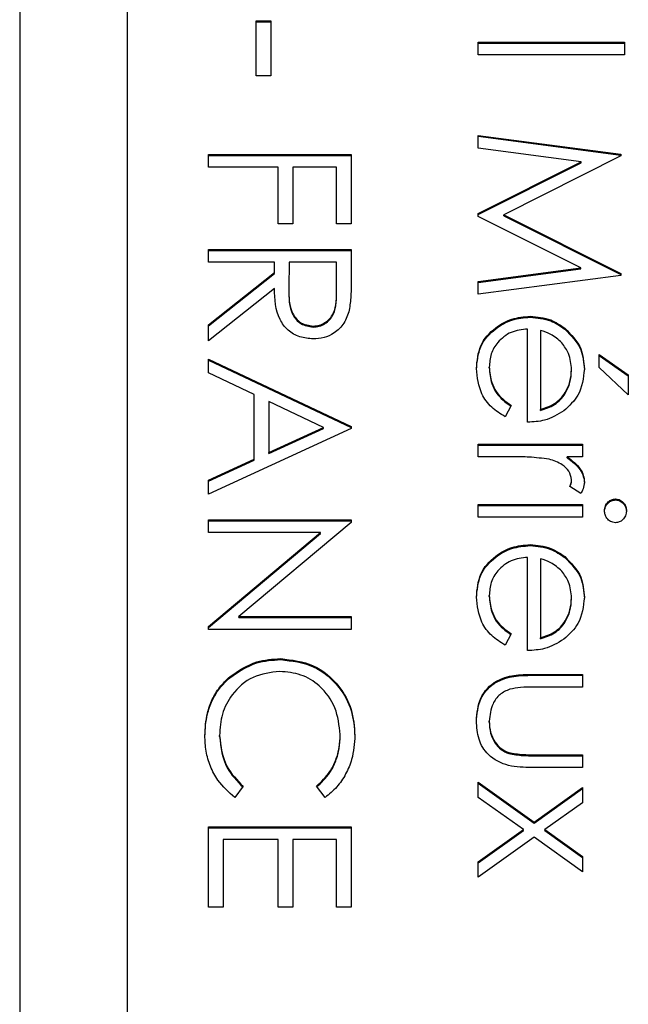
# Model space of a CAD drawing. Header units: millimetres. Extents: x 272 to 1443, y 39 to 1117.
# Tile 16 of 30: x 435.87 to 438.13, y 654.45 to 658.1. Entities that reach past the tile are written whole.
import ezdxf

# ---------------------------------------------------------------- set-up
doc = ezdxf.new("R2010")
doc.units = ezdxf.units.MM

msp = doc.modelspace()

# ---------------------------------------------------------------- linework, layer by layer
at = {"color": 7, "linetype": 'Continuous', "lineweight": 25}
for p, q in [((435.8722, 668.703), (435.8722, 628.7294)), ((436.2722, 628.7294), (436.2722, 668.703)), ((436.7486, 657.891), (436.7486, 658.0944)), ((436.7486, 658.0944), (436.8028, 658.0944)), ((436.7486, 658.0908), (436.8028, 658.0908)), ((436.8028, 658.0944), (436.8028, 657.891)), ((437.5722, 657.9684), (437.5722, 658.0159)), ((437.5722, 658.0159), (438.1149, 658.0159)), ((437.5722, 658.0123), (438.1149, 658.0123)), ((438.1149, 658.0159), (438.1149, 657.9684)), ((438.1149, 657.9684), (437.5722, 657.9684)), ((436.8028, 657.891), (436.7486, 657.891)), ((437.5722, 657.6701), (438.1013, 657.6003)), ((437.5722, 657.6224), (437.5722, 657.6701)), ((437.5722, 657.6665), (438.1013, 657.5967)), ((436.5722, 657.552), (436.5722, 657.5995)), ((436.5722, 657.5995), (437.1013, 657.5995)), ((436.5722, 657.5959), (437.1013, 657.5959)), ((437.1013, 657.5995), (437.1013, 657.3419)), ((437.9538, 657.5718), (437.5722, 657.6224)), ((438.1013, 657.5935), (437.6672, 657.3752)), ((438.1013, 657.6003), (438.1013, 657.5935)), ((436.83, 657.552), (436.5722, 657.552)), ((436.83, 657.3419), (436.83, 657.552)), ((436.8842, 657.552), (436.8842, 657.3419)), ((437.0471, 657.552), (436.8842, 657.552)), ((437.0471, 657.3419), (437.0471, 657.552)), ((437.5722, 657.3802), (437.9538, 657.5718)), ((437.5722, 657.3766), (437.9538, 657.5682)), ((437.9538, 657.5682), (437.9538, 657.5718)), ((437.5722, 657.3695), (437.5722, 657.3802)), ((437.9529, 657.1786), (437.5722, 657.3695)), ((437.6672, 657.3752), (438.1013, 657.1574)), ((437.6672, 657.3716), (437.6672, 657.3752)), ((437.6672, 657.3716), (438.1013, 657.1538)), ((436.8842, 657.3419), (436.83, 657.3419)), ((437.1013, 657.3419), (437.0471, 657.3419)), ((436.5722, 657.1995), (436.5722, 657.247)), ((436.5722, 657.247), (437.1013, 657.247)), ((436.5722, 657.2433), (437.1013, 657.2433)), ((437.1013, 657.247), (437.1013, 657.1411)), ((436.8164, 657.1995), (436.5722, 657.1995)), ((436.8164, 657.1609), (436.8164, 657.1995)), ((436.8707, 657.1995), (436.8699, 657.1027)), ((437.0471, 657.1995), (436.8707, 657.1995)), ((437.0471, 657.1004), (437.0471, 657.1995)), ((436.5722, 656.9667), (436.8164, 657.1609)), ((436.5722, 656.963), (436.8164, 657.1573)), ((436.8164, 657.1573), (436.8164, 657.1609)), ((437.5722, 657.128), (437.9529, 657.1786)), ((437.5722, 657.1243), (437.9529, 657.175)), ((438.1013, 657.1505), (437.5722, 657.0803)), ((437.9529, 657.175), (437.9529, 657.1786)), ((438.1013, 657.1574), (438.1013, 657.1505)), ((437.5722, 657.0803), (437.5722, 657.128)), ((436.8164, 657.1023), (436.5722, 656.908)), ((436.8699, 657.1009), (436.8699, 657.0972)), ((437.0471, 657.0967), (437.0471, 657.1004)), ((436.5722, 656.908), (436.5722, 656.9667)), ((437.7645, 656.9953), (437.7645, 656.9989)), ((436.9599, 656.9586), (436.9599, 656.9622)), ((437.7554, 656.6057), (437.7554, 656.9515)), ((437.8028, 656.9465), (437.8028, 656.6532)), ((437.8936, 656.9508), (437.8936, 656.9544)), ((438.0199, 656.809), (438.0199, 656.8566)), ((438.0199, 656.8566), (438.1285, 656.7815)), ((436.5722, 656.8402), (437.1013, 656.5893)), ((436.5722, 656.7884), (436.5722, 656.8402)), ((436.5722, 656.8365), (437.1013, 656.5857)), ((438.0199, 656.8529), (438.1285, 656.7778)), ((436.7418, 656.708), (436.5722, 656.7884)), ((437.6129, 656.8069), (437.6129, 656.8105)), ((437.9182, 656.7973), (437.9182, 656.8009)), ((438.1285, 656.7074), (438.0199, 656.809)), ((438.1285, 656.7815), (438.1285, 656.7074)), ((436.7418, 656.4682), (436.7418, 656.708)), ((436.9982, 656.5865), (436.7961, 656.6822)), ((436.7961, 656.6822), (436.7961, 656.4932)), ((437.6943, 656.6682), (437.6721, 656.6261)), ((437.8028, 656.6495), (437.8028, 656.6532)), ((437.1013, 656.5825), (436.5722, 656.3385)), ((436.7961, 656.4932), (436.9982, 656.5865)), ((436.7961, 656.4896), (436.9982, 656.5828)), ((436.9982, 656.5828), (436.9982, 656.5865)), ((437.1013, 656.5893), (437.1013, 656.5825)), ((436.7961, 656.4896), (436.7961, 656.4932)), ((437.5722, 656.4769), (437.5722, 656.5244)), ((437.5722, 656.5244), (437.9589, 656.5244)), ((437.5722, 656.5207), (437.9589, 656.5207)), ((437.9589, 656.5244), (437.9589, 656.4769)), ((436.5722, 656.3901), (436.7418, 656.4682)), ((436.5722, 656.3864), (436.7418, 656.4646)), ((436.7418, 656.4646), (436.7418, 656.4682)), ((437.7021, 656.4769), (437.5722, 656.4769)), ((437.9589, 656.4769), (437.902, 656.4769)), ((437.902, 656.4733), (437.902, 656.4769)), ((436.5722, 656.3385), (436.5722, 656.3901)), ((437.9182, 656.388), (437.9182, 656.3916)), ((437.9524, 656.3413), (437.9113, 656.3674)), ((438.0808, 656.3173), (438.0808, 656.321)), ((437.5722, 656.2532), (437.5722, 656.3006)), ((437.5722, 656.3006), (437.9589, 656.3006)), ((437.5722, 656.297), (437.9589, 656.297)), ((437.9589, 656.3006), (437.9589, 656.2532)), ((436.5722, 656.2436), (437.1013, 656.2436)), ((436.5722, 656.1961), (436.5722, 656.2436)), ((436.5722, 656.2399), (437.1013, 656.2399)), ((437.1013, 656.2436), (437.1013, 656.2336)), ((437.9589, 656.2532), (437.5722, 656.2532)), ((437.1013, 656.2336), (436.6849, 655.8842)), ((436.9877, 656.1961), (436.5722, 656.1961)), ((436.5722, 655.8476), (436.9877, 656.1961)), ((436.5722, 655.844), (436.9877, 656.1925)), ((436.9877, 656.1925), (436.9877, 656.1961)), ((437.7645, 656.1478), (437.7645, 656.1515)), ((437.7554, 655.7582), (437.7554, 656.104)), ((437.8028, 656.099), (437.8028, 655.8057)), ((437.8936, 656.1033), (437.8936, 656.107)), ((437.6129, 655.9594), (437.6129, 655.963)), ((437.9182, 655.9499), (437.9182, 655.9535)), ((436.6849, 655.8842), (437.1013, 655.8842)), ((436.6849, 655.8806), (436.6849, 655.8842)), ((436.6849, 655.8806), (437.1013, 655.8806)), ((437.1013, 655.8842), (437.1013, 655.8368)), ((436.5722, 655.8368), (436.5722, 655.8476)), ((437.1013, 655.8368), (436.5722, 655.8368)), ((437.6943, 655.8207), (437.6721, 655.7786)), ((437.8028, 655.8021), (437.8028, 655.8057)), ((436.8398, 655.7247), (436.8398, 655.7283)), ((436.6511, 655.6576), (436.6511, 655.6613)), ((437.7741, 655.6701), (437.9589, 655.6701)), ((437.7741, 655.6665), (437.7741, 655.6701)), ((437.7741, 655.6665), (437.9589, 655.6665)), ((437.9589, 655.6701), (437.9589, 655.6227)), ((437.9589, 655.6227), (437.7795, 655.6227)), ((437.6129, 655.4929), (437.6129, 655.4965)), ((436.6129, 655.4398), (436.6129, 655.4435)), ((437.0606, 655.4431), (437.0606, 655.4467)), ((437.6853, 655.376), (437.6853, 655.3796)), ((437.7795, 655.3718), (437.9589, 655.3718)), ((437.7795, 655.3682), (437.7795, 655.3718)), ((437.7795, 655.3682), (437.9589, 655.3682)), ((437.9589, 655.3718), (437.9589, 655.3243)), ((437.9589, 655.3243), (437.7706, 655.3243)), ((436.7011, 655.2546), (436.6696, 655.213)), ((437.0042, 655.213), (436.9724, 655.2546)), ((437.5722, 655.2701), (437.7798, 655.122)), ((437.5722, 655.2136), (437.5722, 655.2701)), ((437.5722, 655.2665), (437.7798, 655.1184)), ((437.7798, 655.122), (437.9589, 655.2498)), ((437.9589, 655.2498), (437.9589, 655.1933)), ((437.7402, 655.0938), (437.5722, 655.2136)), ((437.7798, 655.1184), (437.9589, 655.2461)), ((437.9589, 655.1933), (437.8194, 655.0938)), ((436.5722, 654.8063), (436.5722, 655.1046)), ((436.5722, 655.1046), (437.1013, 655.1046)), ((437.1013, 655.1046), (437.1013, 654.8063)), ((437.7798, 655.1184), (437.7798, 655.122)), ((436.5722, 655.1009), (437.1013, 655.1009)), ((437.5722, 654.974), (437.7402, 655.0938)), ((437.5722, 654.9704), (437.7402, 655.0902)), ((437.7798, 655.0656), (437.5722, 654.9176)), ((437.7402, 655.0902), (437.7402, 655.0938)), ((437.9589, 654.9379), (437.7798, 655.0656)), ((437.8194, 655.0938), (437.9589, 654.9944)), ((437.8194, 655.0902), (437.8194, 655.0938)), ((437.8194, 655.0902), (437.9589, 654.9907)), ((436.6265, 655.0571), (436.6265, 654.8063)), ((436.83, 655.0571), (436.6265, 655.0571)), ((436.83, 654.8063), (436.83, 655.0571)), ((436.8842, 655.0571), (436.8842, 654.8063)), ((437.0471, 655.0571), (436.8842, 655.0571)), ((437.0471, 654.8063), (437.0471, 655.0571)), ((437.9589, 654.9944), (437.9589, 654.9379)), ((437.5722, 654.9176), (437.5722, 654.974)), ((436.6265, 654.8063), (436.5722, 654.8063)), ((436.8842, 654.8063), (436.83, 654.8063)), ((437.1013, 654.8063), (437.0471, 654.8063))]:
    msp.add_line(p, q, dxfattribs=at)
for points, knots in [([(437.1013, 657.1411), (437.1014, 657.1187), (437.1015, 657.0786), (437.0964, 657.0388), (437.0941, 657.0213)], [0, 0, 0, 0, 0.56024, 1, 1, 1, 1]), ([(436.9598, 656.9148), (436.9431, 656.9161), (436.9096, 656.9189), (436.8652, 656.9451), (436.8207, 657.0047), (436.8182, 657.062), (436.8164, 657.1023)], [0, 0, 0, 0, 0.18712, 0.373979, 0.560911, 1, 1, 1, 1]), ([(436.8699, 657.1027), (436.87, 657.0702), (436.8702, 657.0296), (436.896, 656.9895), (436.9203, 656.9685), (436.9441, 656.9647), (436.9599, 656.9622)], [0, 0, 0, 0, 0.499827, 0.625498, 0.751208, 1, 1, 1, 1]), ([(436.8699, 657.099), (436.87, 657.0666), (436.8702, 657.0259), (436.896, 656.9858), (436.9203, 656.9648), (436.9441, 656.9611), (436.9599, 656.9586)], [0, 0, 0, 0, 0.499827, 0.625498, 0.751208, 1, 1, 1, 1]), ([(436.9599, 656.9622), (436.9677, 656.9628), (436.9832, 656.9639), (437.0043, 656.9744), (437.0222, 656.9893), (437.0481, 657.0285), (437.0475, 657.0685), (437.0471, 657.1004)], [0, 0, 0, 0, 0.1253074, 0.250617, 0.3759543, 0.5012806, 1, 1, 1, 1]), ([(436.9599, 656.9586), (436.9677, 656.9592), (436.9832, 656.9603), (437.0043, 656.9708), (437.0222, 656.9857), (437.0481, 657.0249), (437.0475, 657.0648), (437.0471, 657.0967)], [0, 0, 0, 0, 0.125307, 0.250617, 0.375954, 0.501281, 1, 1, 1, 1]), ([(437.0941, 657.0213), (437.0886, 657.0047), (437.0776, 656.9716), (437.042, 656.9366), (437.0009, 656.9174), (436.9735, 656.9156), (436.9598, 656.9148)], [0, 0, 0, 0, 0.279797, 0.5595, 0.779626, 1, 1, 1, 1]), ([(437.5654, 656.8045), (437.568, 656.8339), (437.5733, 656.8927), (437.6298, 656.9559), (437.6958, 656.9926), (437.7416, 656.9968), (437.7645, 656.9989)], [0, 0, 0, 0, 0.279885, 0.558859, 0.779462, 1, 1, 1, 1]), ([(437.5654, 656.8009), (437.568, 656.8303), (437.5733, 656.889), (437.6298, 656.9522), (437.6958, 656.989), (437.7416, 656.9932), (437.7645, 656.9953)], [0, 0, 0, 0, 0.2798853, 0.5588589, 0.779462, 1, 1, 1, 1]), ([(437.7645, 656.9989), (437.7907, 656.9966), (437.8377, 656.9924), (437.8765, 656.966), (437.8936, 656.9544)], [0, 0, 0, 0, 0.559427, 1, 1, 1, 1]), ([(437.7645, 656.9953), (437.7907, 656.993), (437.8377, 656.9888), (437.8765, 656.9624), (437.8936, 656.9508)], [0, 0, 0, 0, 0.559427, 1, 1, 1, 1]), ([(437.7554, 656.9515), (437.7344, 656.949), (437.6925, 656.9442), (437.6451, 656.9068), (437.6169, 656.8599), (437.6142, 656.827), (437.6129, 656.8105)], [0, 0, 0, 0, 0.279963, 0.559359, 0.779526, 1, 1, 1, 1]), ([(437.8819, 656.9005), (437.8689, 656.9121), (437.8455, 656.9327), (437.8159, 656.9423), (437.8028, 656.9465)], [0, 0, 0, 0, 0.558795, 1, 1, 1, 1]), ([(437.8936, 656.9544), (437.9169, 656.9307), (437.9588, 656.8882), (437.9636, 656.8294), (437.9657, 656.8034)], [0, 0, 0, 0, 0.5585773, 1, 1, 1, 1]), ([(437.8936, 656.9508), (437.9169, 656.9271), (437.9588, 656.8846), (437.9636, 656.8257), (437.9657, 656.7998)], [0, 0, 0, 0, 0.558577, 1, 1, 1, 1]), ([(437.9182, 656.8009), (437.9164, 656.8215), (437.9132, 656.8581), (437.8915, 656.8876), (437.8819, 656.9005)], [0, 0, 0, 0, 0.559458, 1, 1, 1, 1]), ([(437.6721, 656.6261), (437.6546, 656.6368), (437.6197, 656.6584), (437.5747, 656.7192), (437.5689, 656.7722), (437.5654, 656.8045)], [0, 0, 0, 0, 0.280919, 0.5614069, 1, 1, 1, 1]), ([(437.6129, 656.8105), (437.6148, 656.791), (437.6179, 656.7589), (437.6374, 656.718), (437.6631, 656.6897), (437.6839, 656.6754), (437.6943, 656.6682)], [0, 0, 0, 0, 0.339465, 0.559626, 0.779498, 1, 1, 1, 1]), ([(437.6129, 656.8069), (437.6148, 656.7874), (437.6179, 656.7553), (437.6374, 656.7144), (437.6631, 656.6861), (437.6839, 656.6717), (437.6943, 656.6646)], [0, 0, 0, 0, 0.339465, 0.559626, 0.779498, 1, 1, 1, 1]), ([(437.8028, 656.6532), (437.8212, 656.659), (437.8577, 656.6706), (437.8945, 656.7112), (437.9146, 656.7562), (437.917, 656.786), (437.9182, 656.8009)], [0, 0, 0, 0, 0.2801382, 0.5591944, 0.7795977, 1, 1, 1, 1]), ([(437.8028, 656.6495), (437.8212, 656.6553), (437.8577, 656.6669), (437.8945, 656.7075), (437.9146, 656.7525), (437.917, 656.7824), (437.9182, 656.7973)], [0, 0, 0, 0, 0.280138, 0.559194, 0.779598, 1, 1, 1, 1]), ([(437.9657, 656.8034), (437.9617, 656.769), (437.9546, 656.7076), (437.9094, 656.6661), (437.8896, 656.6478)], [0, 0, 0, 0, 0.558919, 1, 1, 1, 1]), ([(437.8896, 656.6478), (437.8663, 656.634), (437.8247, 656.6094), (437.7766, 656.6068), (437.7554, 656.6057)], [0, 0, 0, 0, 0.558897, 1, 1, 1, 1]), ([(437.8349, 656.4684), (437.8102, 656.4715), (437.7661, 656.4771), (437.7217, 656.477), (437.7021, 656.4769)], [0, 0, 0, 0, 0.559636, 1, 1, 1, 1]), ([(437.9182, 656.3916), (437.9157, 656.4028), (437.9109, 656.4252), (437.8797, 656.454), (437.8519, 656.463), (437.8349, 656.4684)], [0, 0, 0, 0, 0.278336, 0.558768, 1, 1, 1, 1]), ([(437.902, 656.4769), (437.9201, 656.4636), (437.9454, 656.4451), (437.9633, 656.4088), (437.9649, 656.3913), (437.9657, 656.3826)], [0, 0, 0, 0, 0.558788, 0.779481, 1, 1, 1, 1]), ([(437.902, 656.4733), (437.9201, 656.46), (437.9454, 656.4415), (437.9633, 656.4051), (437.9649, 656.3877), (437.9657, 656.379)], [0, 0, 0, 0, 0.558788, 0.779481, 1, 1, 1, 1]), ([(437.9113, 656.3674), (437.9133, 656.3717), (437.9169, 656.3794), (437.9178, 656.3879), (437.9182, 656.3916)], [0, 0, 0, 0, 0.560396, 1, 1, 1, 1]), ([(437.9124, 656.3666), (437.914, 656.37), (437.9171, 656.3768), (437.9178, 656.3843), (437.9182, 656.388)], [0, 0, 0, 0, 0.498662, 1, 1, 1, 1]), ([(437.9657, 656.3826), (437.9647, 656.3744), (437.9629, 656.3597), (437.9556, 656.3469), (437.9524, 656.3413)], [0, 0, 0, 0, 0.559243, 1, 1, 1, 1]), ([(438.0403, 656.2771), (438.041, 656.2833), (438.0423, 656.2957), (438.0529, 656.31), (438.0662, 656.3193), (438.0759, 656.3204), (438.0808, 656.321)], [0, 0, 0, 0, 0.279784, 0.559698, 0.779921, 1, 1, 1, 1]), ([(438.0403, 656.2735), (438.041, 656.2797), (438.0423, 656.2921), (438.0529, 656.3063), (438.0662, 656.3157), (438.0759, 656.3168), (438.0808, 656.3173)], [0, 0, 0, 0, 0.279784, 0.559698, 0.779921, 1, 1, 1, 1]), ([(438.0808, 656.321), (438.087, 656.3201), (438.0995, 656.3184), (438.1126, 656.306), (438.1205, 656.2918), (438.1213, 656.282), (438.1217, 656.2771)], [0, 0, 0, 0, 0.279289, 0.558897, 0.779452, 1, 1, 1, 1]), ([(438.0808, 656.3173), (438.087, 656.3165), (438.0995, 656.3147), (438.1126, 656.3023), (438.1205, 656.2882), (438.1213, 656.2784), (438.1217, 656.2735)], [0, 0, 0, 0, 0.279289, 0.558897, 0.779452, 1, 1, 1, 1]), ([(438.0808, 656.2328), (438.0745, 656.2337), (438.062, 656.2356), (438.0492, 656.2482), (438.0414, 656.2624), (438.0406, 656.2722), (438.0403, 656.2771)], [0, 0, 0, 0, 0.27916, 0.558862, 0.779356, 1, 1, 1, 1]), ([(438.1217, 656.2771), (438.1211, 656.2708), (438.1198, 656.2583), (438.1091, 656.2438), (438.0956, 656.2344), (438.0857, 656.2333), (438.0808, 656.2328)], [0, 0, 0, 0, 0.279869, 0.559866, 0.779911, 1, 1, 1, 1]), ([(437.5654, 655.9571), (437.568, 655.9865), (437.5733, 656.0452), (437.6298, 656.1084), (437.6958, 656.1451), (437.7416, 656.1494), (437.7645, 656.1515)], [0, 0, 0, 0, 0.279885, 0.558859, 0.779462, 1, 1, 1, 1]), ([(437.5654, 655.9535), (437.568, 655.9829), (437.5733, 656.0416), (437.6298, 656.1048), (437.6958, 656.1415), (437.7416, 656.1457), (437.7645, 656.1478)], [0, 0, 0, 0, 0.279885, 0.558859, 0.779462, 1, 1, 1, 1]), ([(437.7645, 656.1515), (437.7907, 656.1491), (437.8377, 656.1449), (437.8765, 656.1186), (437.8936, 656.107)], [0, 0, 0, 0, 0.559427, 1, 1, 1, 1]), ([(437.7645, 656.1478), (437.7907, 656.1455), (437.8377, 656.1413), (437.8765, 656.115), (437.8936, 656.1033)], [0, 0, 0, 0, 0.559427, 1, 1, 1, 1]), ([(437.7554, 656.104), (437.7344, 656.1016), (437.6925, 656.0967), (437.6451, 656.0593), (437.6169, 656.0124), (437.6142, 655.9795), (437.6129, 655.963)], [0, 0, 0, 0, 0.2799631, 0.5593589, 0.7795256, 1, 1, 1, 1]), ([(437.8819, 656.0531), (437.8689, 656.0646), (437.8455, 656.0852), (437.8159, 656.0948), (437.8028, 656.099)], [0, 0, 0, 0, 0.558795, 1, 1, 1, 1]), ([(437.8936, 656.107), (437.9169, 656.0833), (437.9588, 656.0408), (437.9636, 655.9819), (437.9657, 655.9559)], [0, 0, 0, 0, 0.558577, 1, 1, 1, 1]), ([(437.8936, 656.1033), (437.9169, 656.0796), (437.9588, 656.0371), (437.9636, 655.9783), (437.9657, 655.9523)], [0, 0, 0, 0, 0.558577, 1, 1, 1, 1]), ([(437.9182, 655.9535), (437.9164, 655.974), (437.9132, 656.0106), (437.8915, 656.0401), (437.8819, 656.0531)], [0, 0, 0, 0, 0.559458, 1, 1, 1, 1]), ([(437.6721, 655.7786), (437.6546, 655.7894), (437.6197, 655.8109), (437.5747, 655.8717), (437.5689, 655.9247), (437.5654, 655.9571)], [0, 0, 0, 0, 0.280919, 0.561407, 1, 1, 1, 1]), ([(437.6129, 655.963), (437.6148, 655.9435), (437.6179, 655.9115), (437.6374, 655.8705), (437.6631, 655.8422), (437.6839, 655.8279), (437.6943, 655.8207)], [0, 0, 0, 0, 0.339465, 0.559626, 0.779498, 1, 1, 1, 1]), ([(437.6129, 655.9594), (437.6148, 655.9399), (437.6179, 655.9078), (437.6374, 655.8669), (437.6631, 655.8386), (437.6839, 655.8243), (437.6943, 655.8171)], [0, 0, 0, 0, 0.3394652, 0.5596261, 0.7794983, 1, 1, 1, 1]), ([(437.8028, 655.8057), (437.8212, 655.8115), (437.8577, 655.8231), (437.8945, 655.8637), (437.9146, 655.9087), (437.917, 655.9386), (437.9182, 655.9535)], [0, 0, 0, 0, 0.280138, 0.559194, 0.779598, 1, 1, 1, 1]), ([(437.8028, 655.8021), (437.8212, 655.8079), (437.8577, 655.8195), (437.8945, 655.8601), (437.9146, 655.9051), (437.917, 655.9349), (437.9182, 655.9499)], [0, 0, 0, 0, 0.280138, 0.559194, 0.779598, 1, 1, 1, 1]), ([(437.9657, 655.9559), (437.9617, 655.9216), (437.9546, 655.8601), (437.9094, 655.8186), (437.8896, 655.8003)], [0, 0, 0, 0, 0.558919, 1, 1, 1, 1]), ([(437.8896, 655.8003), (437.8663, 655.7865), (437.8247, 655.7619), (437.7766, 655.7594), (437.7554, 655.7582)], [0, 0, 0, 0, 0.558897, 1, 1, 1, 1]), ([(436.6511, 655.6613), (436.6832, 655.6831), (436.7405, 655.7223), (436.8094, 655.7265), (436.8398, 655.7283)], [0, 0, 0, 0, 0.559029, 1, 1, 1, 1]), ([(436.6511, 655.6576), (436.6832, 655.6795), (436.7405, 655.7186), (436.8094, 655.7228), (436.8398, 655.7247)], [0, 0, 0, 0, 0.559029, 1, 1, 1, 1]), ([(436.8398, 655.7283), (436.8813, 655.7235), (436.9643, 655.7138), (437.0551, 655.6356), (437.1077, 655.5414), (437.1125, 655.4763), (437.1149, 655.4438)], [0, 0, 0, 0, 0.279512, 0.55908, 0.779374, 1, 1, 1, 1]), ([(436.8398, 655.7247), (436.8813, 655.7198), (436.9643, 655.7102), (437.0551, 655.632), (437.1077, 655.5378), (437.1125, 655.4727), (437.1149, 655.4401)], [0, 0, 0, 0, 0.279512, 0.55908, 0.779374, 1, 1, 1, 1]), ([(436.5586, 655.4431), (436.5602, 655.471), (436.5627, 655.5168), (436.5845, 655.5771), (436.6122, 655.6238), (436.6382, 655.6488), (436.6511, 655.6613)], [0, 0, 0, 0, 0.339838, 0.559927, 0.779959, 1, 1, 1, 1]), ([(436.5586, 655.4395), (436.5602, 655.4673), (436.5627, 655.5132), (436.5845, 655.5735), (436.6122, 655.6202), (436.6382, 655.6451), (436.6511, 655.6576)], [0, 0, 0, 0, 0.339838, 0.559927, 0.779959, 1, 1, 1, 1]), ([(436.8362, 655.6808), (436.802, 655.6768), (436.7335, 655.6688), (436.6598, 655.6025), (436.6185, 655.5239), (436.6148, 655.4703), (436.6129, 655.4435)], [0, 0, 0, 0, 0.279434, 0.558921, 0.779283, 1, 1, 1, 1]), ([(437.0606, 655.4467), (437.0568, 655.4805), (437.049, 655.548), (436.9916, 655.6268), (436.9161, 655.6736), (436.8629, 655.6784), (436.8362, 655.6808)], [0, 0, 0, 0, 0.279856, 0.559519, 0.779686, 1, 1, 1, 1]), ([(437.5654, 655.4969), (437.5677, 655.5263), (437.5724, 655.5849), (437.6497, 655.6671), (437.7269, 655.669), (437.7741, 655.6701)], [0, 0, 0, 0, 0.28097, 0.559785, 1, 1, 1, 1]), ([(437.5654, 655.4933), (437.5677, 655.5227), (437.5724, 655.5813), (437.6497, 655.6635), (437.7269, 655.6653), (437.7741, 655.6665)], [0, 0, 0, 0, 0.28097, 0.559785, 1, 1, 1, 1]), ([(437.6891, 655.6151), (437.6761, 655.6093), (437.6502, 655.5976), (437.6193, 655.5551), (437.6153, 655.5187), (437.6129, 655.4965)], [0, 0, 0, 0, 0.280117, 0.560544, 1, 1, 1, 1]), ([(437.7795, 655.6227), (437.7625, 655.6227), (437.7321, 655.6228), (437.7022, 655.6175), (437.6891, 655.6151)], [0, 0, 0, 0, 0.560377, 1, 1, 1, 1]), ([(437.7706, 655.3243), (437.7417, 655.3248), (437.6843, 655.3256), (437.6088, 655.3628), (437.5697, 655.429), (437.5668, 655.4742), (437.5654, 655.4969)], [0, 0, 0, 0, 0.281501, 0.559646, 0.779298, 1, 1, 1, 1]), ([(437.6129, 655.4965), (437.6137, 655.4827), (437.6153, 655.4553), (437.6319, 655.42), (437.6558, 655.3934), (437.6755, 655.3842), (437.6853, 655.3796)], [0, 0, 0, 0, 0.28027, 0.560007, 0.780074, 1, 1, 1, 1]), ([(437.6129, 655.4929), (437.6137, 655.4791), (437.6153, 655.4516), (437.6319, 655.4164), (437.6558, 655.3897), (437.6755, 655.3806), (437.6853, 655.376)], [0, 0, 0, 0, 0.28027, 0.560007, 0.780074, 1, 1, 1, 1]), ([(436.6696, 655.213), (436.647, 655.2332), (436.6098, 655.2665), (436.578, 655.3284), (436.5612, 655.3847), (436.5595, 655.4237), (436.5586, 655.4431)], [0, 0, 0, 0, 0.339341, 0.559515, 0.77972, 1, 1, 1, 1]), ([(436.6129, 655.4435), (436.6179, 655.4026), (436.6268, 655.3294), (436.6783, 655.2775), (436.7011, 655.2546)], [0, 0, 0, 0, 0.558772, 1, 1, 1, 1]), ([(436.6129, 655.4398), (436.6179, 655.3989), (436.6268, 655.3258), (436.6783, 655.2738), (436.7011, 655.2509)], [0, 0, 0, 0, 0.558772, 1, 1, 1, 1]), ([(436.9724, 655.2546), (436.9905, 655.2718), (437.0202, 655.3003), (437.0452, 655.352), (437.0585, 655.3985), (437.0599, 655.4307), (437.0606, 655.4467)], [0, 0, 0, 0, 0.3393271, 0.5594657, 0.7797271, 1, 1, 1, 1]), ([(436.9724, 655.2509), (436.9905, 655.2682), (437.0202, 655.2967), (437.0452, 655.3483), (437.0585, 655.3949), (437.0599, 655.427), (437.0606, 655.4431)], [0, 0, 0, 0, 0.339327, 0.559466, 0.779727, 1, 1, 1, 1]), ([(437.1149, 655.4438), (437.1129, 655.4135), (437.1095, 655.3637), (437.0821, 655.2996), (437.0495, 655.2504), (437.0193, 655.2255), (437.0042, 655.213)], [0, 0, 0, 0, 0.33969, 0.55984, 0.77993, 1, 1, 1, 1]), ([(437.6853, 655.3796), (437.7027, 655.3768), (437.734, 655.3716), (437.7656, 655.3717), (437.7795, 655.3718)], [0, 0, 0, 0, 0.559371, 1, 1, 1, 1]), ([(437.6853, 655.376), (437.7027, 655.3731), (437.734, 655.368), (437.7656, 655.3681), (437.7795, 655.3682)], [0, 0, 0, 0, 0.559371, 1, 1, 1, 1])]:
    msp.add_open_spline(points, degree=3, knots=knots, dxfattribs=at)

doc.saveas('drawing.dxf')
